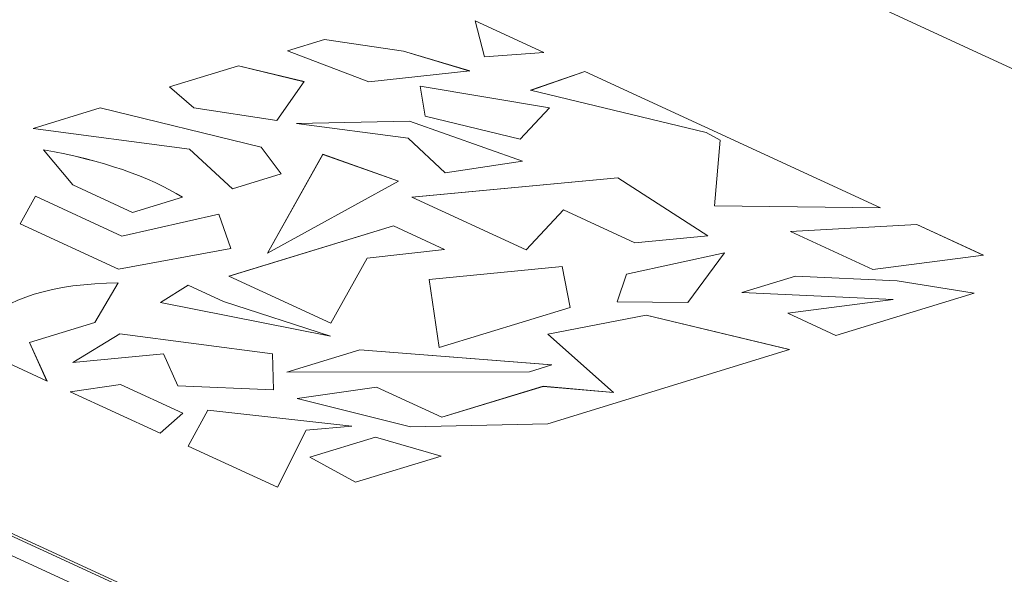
# Model space of a CAD drawing. Header units: inches. Extents: x -35 to 647, y 178 to 608.
# Tile 8 of 234: x 141.25 to 144.72, y 334.76 to 336.72. Entities that reach past the tile are written whole.
import ezdxf

# ---------------------------------------------------------------- set-up
doc = ezdxf.new("R2010")
doc.units = ezdxf.units.IN
doc.header["$MEASUREMENT"] = 0
doc.layers.add('1', color=7, linetype='Continuous')

# ---------------------------------------------------------------- blocks, each defined once
blk = doc.blocks.new('block 3038')
at = {"layer": '1', "color": 155, "lineweight": 18, "true_color": 0x4c7299}
blk.add_lwpolyline([(142.855, 336.713), (143.098, 336.6009)], dxfattribs=at)
blk = doc.blocks.new('block 3245')
at = {"layer": '1', "color": 155, "lineweight": 18, "true_color": 0x4c7299}
blk.add_lwpolyline([(143.9682, 335.9685), (144.415, 335.9934)], dxfattribs=at)
blk = doc.blocks.new('block 3246')
at = {"layer": '1', "color": 155, "lineweight": 18, "true_color": 0x4c7299}
blk.add_lwpolyline([(144.2594, 335.8342), (143.9682, 335.9685)], dxfattribs=at)
blk = doc.blocks.new('block 3247')
at = {"layer": '1', "color": 155, "lineweight": 18, "true_color": 0x4c7299}
blk.add_lwpolyline([(144.6499, 335.885), (144.2594, 335.8342)], dxfattribs=at)
blk = doc.blocks.new('block 3248')
at = {"layer": '1', "color": 155, "lineweight": 18, "true_color": 0x4c7299}
blk.add_lwpolyline([(144.415, 335.9934), (144.6499, 335.885)], dxfattribs=at)
blk = doc.blocks.new('block 3249')
at = {"layer": '1', "color": 155, "lineweight": 18, "true_color": 0x4c7299}
blk.add_lwpolyline([(143.3895, 335.818), (143.357, 335.7201)], dxfattribs=at)
blk = doc.blocks.new('block 3250')
at = {"layer": '1', "color": 155, "lineweight": 18, "true_color": 0x4c7299}
blk.add_lwpolyline([(143.357, 335.7201), (143.6065, 335.7179)], dxfattribs=at)
blk = doc.blocks.new('block 3251')
at = {"layer": '1', "color": 155, "lineweight": 18, "true_color": 0x4c7299}
blk.add_lwpolyline([(143.6065, 335.7179), (143.7354, 335.8934)], dxfattribs=at)
blk = doc.blocks.new('block 3252')
at = {"layer": '1', "color": 155, "lineweight": 18, "true_color": 0x4c7299}
blk.add_lwpolyline([(143.7354, 335.8934), (143.3895, 335.818)], dxfattribs=at)
blk = doc.blocks.new('block 3253')
at = {"layer": '1', "color": 155, "lineweight": 18, "true_color": 0x4c7299}
blk.add_lwpolyline([(141.2808, 335.577), (141.3428, 335.4405)], dxfattribs=at)
blk = doc.blocks.new('block 3255')
at = {"layer": '1', "color": 155, "lineweight": 18, "true_color": 0x4c7299}
blk.add_lwpolyline([(141.3428, 335.4405), (141.0815, 335.561)], dxfattribs=at)
blk = doc.blocks.new('block 3259')
at = {"layer": '1', "color": 155, "lineweight": 18, "true_color": 0x4c7299}
blk.add_lwpolyline([(142.4794, 336.4972), (142.1925, 336.6073)], dxfattribs=at)
blk = doc.blocks.new('block 3260')
at = {"layer": '1', "color": 155, "lineweight": 18, "true_color": 0x4c7299}
blk.add_lwpolyline([(142.8365, 336.5357), (142.4794, 336.4972)], dxfattribs=at)
blk = doc.blocks.new('block 3261')
at = {"layer": '1', "color": 155, "lineweight": 18, "true_color": 0x4c7299}
blk.add_lwpolyline([(142.6018, 336.6053), (142.8365, 336.5357)], dxfattribs=at)
blk = doc.blocks.new('block 3262')
at = {"layer": '1', "color": 155, "lineweight": 18, "true_color": 0x4c7299}
blk.add_lwpolyline([(142.3234, 336.6473), (142.6018, 336.6053)], dxfattribs=at)
blk = doc.blocks.new('block 3263')
at = {"layer": '1', "color": 155, "lineweight": 18, "true_color": 0x4c7299}
blk.add_lwpolyline([(142.1925, 336.6073), (142.3234, 336.6473)], dxfattribs=at)
blk = doc.blocks.new('block 3264')
at = {"layer": '1', "color": 155, "lineweight": 18, "true_color": 0x4c7299}
blk.add_lwpolyline([(141.9982, 336.1195), (141.8465, 336.2594)], dxfattribs=at)
blk = doc.blocks.new('block 3265')
at = {"layer": '1', "color": 155, "lineweight": 18, "true_color": 0x4c7299}
blk.add_lwpolyline([(142.1703, 336.172), (141.9982, 336.1195)], dxfattribs=at)
blk = doc.blocks.new('block 3266')
at = {"layer": '1', "color": 155, "lineweight": 18, "true_color": 0x4c7299}
blk.add_lwpolyline([(142.099, 336.267), (142.1703, 336.172)], dxfattribs=at)
blk = doc.blocks.new('block 3267')
at = {"layer": '1', "color": 155, "lineweight": 18, "true_color": 0x4c7299}
blk.add_lwpolyline([(141.5307, 336.4051), (142.099, 336.267)], dxfattribs=at)
blk = doc.blocks.new('block 3268')
at = {"layer": '1', "color": 155, "lineweight": 18, "true_color": 0x4c7299}
blk.add_lwpolyline([(141.8465, 336.2594), (141.2942, 336.3328)], dxfattribs=at)
blk = doc.blocks.new('block 3274')
at = {"layer": '1', "color": 155, "lineweight": 18, "true_color": 0x4c7299}
blk.add_lwpolyline([(141.4342, 336.1335), (141.6452, 336.0361)], dxfattribs=at)
blk = doc.blocks.new('block 3275')
at = {"layer": '1', "color": 155, "lineweight": 18, "true_color": 0x4c7299}
blk.add_lwpolyline([(141.6452, 336.0361), (141.8209, 336.0898)], dxfattribs=at)
blk = doc.blocks.new('block 3276')
at = {"layer": '1', "color": 155, "lineweight": 18, "true_color": 0x4c7299}
blk.add_lwpolyline([(141.3309, 336.2573), (141.4342, 336.1335)], dxfattribs=at)
blk = doc.blocks.new('block 3277')
at = {"layer": '1', "color": 155, "lineweight": 18, "true_color": 0x4c7299}
blk.add_lwpolyline([(142.2239, 336.3507), (142.6186, 336.2983)], dxfattribs=at)
blk = doc.blocks.new('block 3278')
at = {"layer": '1', "color": 155, "lineweight": 18, "true_color": 0x4c7299}
blk.add_lwpolyline([(142.6186, 336.2983), (142.7485, 336.176)], dxfattribs=at)
blk = doc.blocks.new('block 3279')
at = {"layer": '1', "color": 155, "lineweight": 18, "true_color": 0x4c7299}
blk.add_lwpolyline([(142.7485, 336.176), (143.0224, 336.217)], dxfattribs=at)
blk = doc.blocks.new('block 3280')
at = {"layer": '1', "color": 155, "lineweight": 18, "true_color": 0x4c7299}
blk.add_lwpolyline([(143.0224, 336.217), (142.6233, 336.359)], dxfattribs=at)
blk = doc.blocks.new('block 3281')
at = {"layer": '1', "color": 155, "lineweight": 18, "true_color": 0x4c7299}
blk.add_lwpolyline([(142.6233, 336.359), (142.2239, 336.3507)], dxfattribs=at)
blk = doc.blocks.new('block 3282')
at = {"layer": '1', "color": 155, "lineweight": 18, "true_color": 0x4c7299}
blk.add_lwpolyline([(142.3171, 336.2414), (142.1219, 335.8924)], dxfattribs=at)
blk = doc.blocks.new('block 3283')
at = {"layer": '1', "color": 155, "lineweight": 18, "true_color": 0x4c7299}
blk.add_lwpolyline([(142.1219, 335.8924), (142.5847, 336.1463)], dxfattribs=at)
blk = doc.blocks.new('block 3284')
at = {"layer": '1', "color": 155, "lineweight": 18, "true_color": 0x4c7299}
blk.add_lwpolyline([(142.5847, 336.1463), (142.3171, 336.2414)], dxfattribs=at)
blk = doc.blocks.new('block 3285')
at = {"layer": '1', "color": 155, "lineweight": 18, "true_color": 0x4c7299}
blk.add_lwpolyline([(141.7436, 335.7184), (142.3446, 335.5991)], dxfattribs=at)
blk = doc.blocks.new('block 3286')
at = {"layer": '1', "color": 155, "lineweight": 18, "true_color": 0x4c7299}
blk.add_lwpolyline([(142.3446, 335.5991), (141.9664, 335.7219)], dxfattribs=at)
blk = doc.blocks.new('block 3287')
at = {"layer": '1', "color": 155, "lineweight": 18, "true_color": 0x4c7299}
blk.add_lwpolyline([(141.9664, 335.7219), (141.8411, 335.7797)], dxfattribs=at)
blk = doc.blocks.new('block 3288')
at = {"layer": '1', "color": 155, "lineweight": 18, "true_color": 0x4c7299}
blk.add_lwpolyline([(141.8411, 335.7797), (141.7436, 335.7184)], dxfattribs=at)
blk = doc.blocks.new('block 3289')
at = {"layer": '1', "color": 155, "lineweight": 18, "true_color": 0x4c7299}
blk.add_lwpolyline([(141.4343, 335.5062), (141.7537, 335.5364)], dxfattribs=at)
blk = doc.blocks.new('block 3290')
at = {"layer": '1', "color": 155, "lineweight": 18, "true_color": 0x4c7299}
blk.add_lwpolyline([(141.7537, 335.5364), (141.8046, 335.4241)], dxfattribs=at)
blk = doc.blocks.new('block 3291')
at = {"layer": '1', "color": 155, "lineweight": 18, "true_color": 0x4c7299}
blk.add_lwpolyline([(141.8046, 335.4241), (142.1433, 335.409)], dxfattribs=at)
blk = doc.blocks.new('block 3292')
at = {"layer": '1', "color": 155, "lineweight": 18, "true_color": 0x4c7299}
blk.add_lwpolyline([(142.1433, 335.409), (142.1387, 335.5362)], dxfattribs=at)
blk = doc.blocks.new('block 3293')
at = {"layer": '1', "color": 155, "lineweight": 18, "true_color": 0x4c7299}
blk.add_lwpolyline([(142.1387, 335.5362), (141.6, 335.6072)], dxfattribs=at)
blk = doc.blocks.new('block 3294')
at = {"layer": '1', "color": 155, "lineweight": 18, "true_color": 0x4c7299}
blk.add_lwpolyline([(141.6, 335.6072), (141.4343, 335.5062)], dxfattribs=at)
blk = doc.blocks.new('block 3295')
at = {"layer": '1', "color": 155, "lineweight": 18, "true_color": 0x4c7299}
blk.add_lwpolyline([(142.6921, 335.7994), (142.7275, 335.559)], dxfattribs=at)
blk = doc.blocks.new('block 3296')
at = {"layer": '1', "color": 155, "lineweight": 18, "true_color": 0x4c7299}
blk.add_lwpolyline([(142.7275, 335.559), (143.1911, 335.7006)], dxfattribs=at)
blk = doc.blocks.new('block 3297')
at = {"layer": '1', "color": 155, "lineweight": 18, "true_color": 0x4c7299}
blk.add_lwpolyline([(143.1911, 335.7006), (143.1626, 335.8452)], dxfattribs=at)
blk = doc.blocks.new('block 3298')
at = {"layer": '1', "color": 155, "lineweight": 18, "true_color": 0x4c7299}
blk.add_lwpolyline([(143.1626, 335.8452), (142.6921, 335.7994)], dxfattribs=at)
blk = doc.blocks.new('block 3299')
at = {"layer": '1', "color": 155, "lineweight": 18, "true_color": 0x4c7299}
blk.add_lwpolyline([(142.2577, 335.2673), (142.4194, 335.2817)], dxfattribs=at)
blk = doc.blocks.new('block 3300')
at = {"layer": '1', "color": 155, "lineweight": 18, "true_color": 0x4c7299}
blk.add_lwpolyline([(142.4194, 335.2817), (141.9112, 335.3381)], dxfattribs=at)
blk = doc.blocks.new('block 3301')
at = {"layer": '1', "color": 155, "lineweight": 18, "true_color": 0x4c7299}
blk.add_lwpolyline([(141.9112, 335.3381), (141.8408, 335.2107)], dxfattribs=at)
blk = doc.blocks.new('block 3302')
at = {"layer": '1', "color": 155, "lineweight": 18, "true_color": 0x4c7299}
blk.add_lwpolyline([(141.8408, 335.2107), (142.1563, 335.0652)], dxfattribs=at)
blk = doc.blocks.new('block 3303')
at = {"layer": '1', "color": 155, "lineweight": 18, "true_color": 0x4c7299}
blk.add_lwpolyline([(142.1563, 335.0652), (142.2577, 335.2673)], dxfattribs=at)
blk = doc.blocks.new('block 3304')
at = {"layer": '1', "color": 155, "lineweight": 18, "true_color": 0x4c7299}
blk.add_lwpolyline([(144.3458, 335.7943), (143.9859, 335.8111)], dxfattribs=at)
blk = doc.blocks.new('block 3305')
at = {"layer": '1', "color": 155, "lineweight": 18, "true_color": 0x4c7299}
blk.add_lwpolyline([(143.9859, 335.8111), (143.7969, 335.7534)], dxfattribs=at)
blk = doc.blocks.new('block 3306')
at = {"layer": '1', "color": 155, "lineweight": 18, "true_color": 0x4c7299}
blk.add_lwpolyline([(143.7969, 335.7534), (144.3316, 335.7284)], dxfattribs=at)
blk = doc.blocks.new('block 3307')
at = {"layer": '1', "color": 155, "lineweight": 18, "true_color": 0x4c7299}
blk.add_lwpolyline([(144.3316, 335.7284), (143.9596, 335.68)], dxfattribs=at)
blk = doc.blocks.new('block 3308')
at = {"layer": '1', "color": 155, "lineweight": 18, "true_color": 0x4c7299}
blk.add_lwpolyline([(143.9596, 335.68), (144.1292, 335.6017)], dxfattribs=at)
blk = doc.blocks.new('block 3309')
at = {"layer": '1', "color": 155, "lineweight": 18, "true_color": 0x4c7299}
blk.add_lwpolyline([(144.1292, 335.6017), (144.6172, 335.7508)], dxfattribs=at)
blk = doc.blocks.new('block 3310')
at = {"layer": '1', "color": 155, "lineweight": 18, "true_color": 0x4c7299}
blk.add_lwpolyline([(144.6172, 335.7508), (144.3458, 335.7943)], dxfattribs=at)
blk = doc.blocks.new('block 3311')
at = {"layer": '1', "color": 155, "lineweight": 18, "true_color": 0x4c7299}
blk.add_lwpolyline([(158.3573, 330.2682), (134.371, 341.3329)], dxfattribs=at)
blk = doc.blocks.new('block 3313')
at = {"layer": '1', "color": 155, "lineweight": 18, "true_color": 0x4c7299}
blk.add_lwpolyline([(130.1052, 340.0295), (154.0915, 328.9648)], dxfattribs=at)
blk = doc.blocks.new('block 3319')
at = {"layer": '1', "color": 155, "lineweight": 18, "true_color": 0x4c7299}
blk.add_lwpolyline([(141.8615, 336.4053), (141.775, 336.4797)], dxfattribs=at)
blk = doc.blocks.new('block 3320')
at = {"layer": '1', "color": 155, "lineweight": 18, "true_color": 0x4c7299}
blk.add_lwpolyline([(142.1543, 336.3612), (141.8615, 336.4053)], dxfattribs=at)
blk = doc.blocks.new('block 3321')
at = {"layer": '1', "color": 155, "lineweight": 18, "true_color": 0x4c7299}
blk.add_lwpolyline([(142.2508, 336.4981), (142.1543, 336.3612)], dxfattribs=at)
blk = doc.blocks.new('block 3322')
at = {"layer": '1', "color": 155, "lineweight": 18, "true_color": 0x4c7299}
blk.add_lwpolyline([(142.0192, 336.5543), (142.2508, 336.4981)], dxfattribs=at)
blk = doc.blocks.new('block 3323')
at = {"layer": '1', "color": 155, "lineweight": 18, "true_color": 0x4c7299}
blk.add_lwpolyline([(141.775, 336.4797), (142.0192, 336.5543)], dxfattribs=at)
blk = doc.blocks.new('block 3326')
at = {"layer": '1', "color": 155, "lineweight": 18, "true_color": 0x4c7299}
blk.add_lwpolyline([(142.8879, 336.5854), (142.855, 336.713)], dxfattribs=at)
blk = doc.blocks.new('block 3327')
at = {"layer": '1', "color": 155, "lineweight": 18, "true_color": 0x4c7299}
blk.add_lwpolyline([(141.2481, 335.9957), (141.5948, 335.8358)], dxfattribs=at)
blk = doc.blocks.new('block 3328')
at = {"layer": '1', "color": 155, "lineweight": 18, "true_color": 0x4c7299}
blk.add_lwpolyline([(141.5948, 335.8358), (141.9916, 335.9088)], dxfattribs=at)
blk = doc.blocks.new('block 3329')
at = {"layer": '1', "color": 155, "lineweight": 18, "true_color": 0x4c7299}
blk.add_lwpolyline([(141.9916, 335.9088), (141.9497, 336.0304)], dxfattribs=at)
blk = doc.blocks.new('block 3330')
at = {"layer": '1', "color": 155, "lineweight": 18, "true_color": 0x4c7299}
blk.add_lwpolyline([(141.9497, 336.0304), (141.6073, 335.9528)], dxfattribs=at)
blk = doc.blocks.new('block 3331')
at = {"layer": '1', "color": 155, "lineweight": 18, "true_color": 0x4c7299}
blk.add_lwpolyline([(141.6073, 335.9528), (141.3027, 336.0933)], dxfattribs=at)
blk = doc.blocks.new('block 3332')
at = {"layer": '1', "color": 155, "lineweight": 18, "true_color": 0x4c7299}
blk.add_lwpolyline([(141.3027, 336.0933), (141.2481, 335.9957)], dxfattribs=at)
blk = doc.blocks.new('block 3333')
at = {"layer": '1', "color": 155, "lineweight": 18, "true_color": 0x4c7299}
blk.add_lwpolyline([(142.6783, 336.3758), (143.0139, 336.2949)], dxfattribs=at)
blk = doc.blocks.new('block 3334')
at = {"layer": '1', "color": 155, "lineweight": 18, "true_color": 0x4c7299}
blk.add_lwpolyline([(143.0139, 336.2949), (143.1177, 336.4059)], dxfattribs=at)
blk = doc.blocks.new('block 3335')
at = {"layer": '1', "color": 155, "lineweight": 18, "true_color": 0x4c7299}
blk.add_lwpolyline([(143.1177, 336.4059), (142.6605, 336.4819)], dxfattribs=at)
blk = doc.blocks.new('block 3336')
at = {"layer": '1', "color": 155, "lineweight": 18, "true_color": 0x4c7299}
blk.add_lwpolyline([(142.6605, 336.4819), (142.6783, 336.3758)], dxfattribs=at)
blk = doc.blocks.new('block 3337')
at = {"layer": '1', "color": 155, "lineweight": 18, "true_color": 0x4c7299}
blk.add_lwpolyline([(143.0508, 336.4674), (143.2429, 336.534)], dxfattribs=at)
blk = doc.blocks.new('block 3338')
at = {"layer": '1', "color": 155, "lineweight": 18, "true_color": 0x4c7299}
blk.add_lwpolyline([(143.6712, 336.3179), (143.0508, 336.4674)], dxfattribs=at)
blk = doc.blocks.new('block 3339')
at = {"layer": '1', "color": 155, "lineweight": 18, "true_color": 0x4c7299}
blk.add_lwpolyline([(143.7206, 336.2915), (143.6712, 336.3179)], dxfattribs=at)
blk = doc.blocks.new('block 3340')
at = {"layer": '1', "color": 155, "lineweight": 18, "true_color": 0x4c7299}
blk.add_lwpolyline([(143.7005, 336.0596), (143.7206, 336.2915)], dxfattribs=at)
blk = doc.blocks.new('block 3341')
at = {"layer": '1', "color": 155, "lineweight": 18, "true_color": 0x4c7299}
blk.add_lwpolyline([(144.287, 336.0524), (143.7005, 336.0596)], dxfattribs=at)
blk = doc.blocks.new('block 3342')
at = {"layer": '1', "color": 155, "lineweight": 18, "true_color": 0x4c7299}
blk.add_lwpolyline([(143.2429, 336.534), (144.287, 336.0524)], dxfattribs=at)
blk = doc.blocks.new('block 3343')
at = {"layer": '1', "color": 155, "lineweight": 18, "true_color": 0x4c7299}
blk.add_lwpolyline([(142.6318, 336.0901), (143.0349, 335.9041)], dxfattribs=at)
blk = doc.blocks.new('block 3344')
at = {"layer": '1', "color": 155, "lineweight": 18, "true_color": 0x4c7299}
blk.add_lwpolyline([(143.0349, 335.9041), (143.167, 336.0453)], dxfattribs=at)
blk = doc.blocks.new('block 3345')
at = {"layer": '1', "color": 155, "lineweight": 18, "true_color": 0x4c7299}
blk.add_lwpolyline([(143.167, 336.0453), (143.4189, 335.9291)], dxfattribs=at)
blk = doc.blocks.new('block 3346')
at = {"layer": '1', "color": 155, "lineweight": 18, "true_color": 0x4c7299}
blk.add_lwpolyline([(143.4189, 335.9291), (143.6771, 335.9535)], dxfattribs=at)
blk = doc.blocks.new('block 3347')
at = {"layer": '1', "color": 155, "lineweight": 18, "true_color": 0x4c7299}
blk.add_lwpolyline([(143.6771, 335.9535), (143.3591, 336.1588)], dxfattribs=at)
blk = doc.blocks.new('block 3348')
at = {"layer": '1', "color": 155, "lineweight": 18, "true_color": 0x4c7299}
blk.add_lwpolyline([(143.3591, 336.1588), (142.6318, 336.0901)], dxfattribs=at)
blk = doc.blocks.new('block 3349')
at = {"layer": '1', "color": 155, "lineweight": 18, "true_color": 0x4c7299}
blk.add_lwpolyline([(141.9854, 335.8107), (142.3456, 335.6446)], dxfattribs=at)
blk = doc.blocks.new('block 3350')
at = {"layer": '1', "color": 155, "lineweight": 18, "true_color": 0x4c7299}
blk.add_lwpolyline([(142.3456, 335.6446), (142.4741, 335.8742)], dxfattribs=at)
blk = doc.blocks.new('block 3351')
at = {"layer": '1', "color": 155, "lineweight": 18, "true_color": 0x4c7299}
blk.add_lwpolyline([(142.4741, 335.8742), (142.7472, 335.9054)], dxfattribs=at)
blk = doc.blocks.new('block 3352')
at = {"layer": '1', "color": 155, "lineweight": 18, "true_color": 0x4c7299}
blk.add_lwpolyline([(142.7472, 335.9054), (142.5671, 335.9884)], dxfattribs=at)
blk = doc.blocks.new('block 3353')
at = {"layer": '1', "color": 155, "lineweight": 18, "true_color": 0x4c7299}
blk.add_lwpolyline([(142.5671, 335.9884), (141.9854, 335.8107)], dxfattribs=at)
blk = doc.blocks.new('block 3354')
at = {"layer": '1', "color": 155, "lineweight": 18, "true_color": 0x4c7299}
blk.add_lwpolyline([(141.8223, 335.3272), (141.602, 335.4289)], dxfattribs=at)
blk = doc.blocks.new('block 3355')
at = {"layer": '1', "color": 155, "lineweight": 18, "true_color": 0x4c7299}
blk.add_lwpolyline([(141.602, 335.4289), (141.4244, 335.4028)], dxfattribs=at)
blk = doc.blocks.new('block 3356')
at = {"layer": '1', "color": 155, "lineweight": 18, "true_color": 0x4c7299}
blk.add_lwpolyline([(141.4244, 335.4028), (141.7422, 335.2562)], dxfattribs=at)
blk = doc.blocks.new('block 3357')
at = {"layer": '1', "color": 155, "lineweight": 18, "true_color": 0x4c7299}
blk.add_lwpolyline([(141.7422, 335.2562), (141.8223, 335.3272)], dxfattribs=at)
blk = doc.blocks.new('block 3358')
at = {"layer": '1', "color": 155, "lineweight": 18, "true_color": 0x4c7299}
blk.add_lwpolyline([(143.1254, 335.4973), (143.0466, 335.4733)], dxfattribs=at)
blk = doc.blocks.new('block 3359')
at = {"layer": '1', "color": 155, "lineweight": 18, "true_color": 0x4c7299}
blk.add_lwpolyline([(142.4481, 335.5513), (143.1254, 335.4973)], dxfattribs=at)
blk = doc.blocks.new('block 3360')
at = {"layer": '1', "color": 155, "lineweight": 18, "true_color": 0x4c7299}
blk.add_lwpolyline([(142.1898, 335.4724), (142.4481, 335.5513)], dxfattribs=at)
blk = doc.blocks.new('block 3361')
at = {"layer": '1', "color": 155, "lineweight": 18, "true_color": 0x4c7299}
blk.add_lwpolyline([(143.0466, 335.4733), (142.1898, 335.4724)], dxfattribs=at)
blk = doc.blocks.new('block 3362')
at = {"layer": '1', "color": 155, "lineweight": 18, "true_color": 0x4c7299}
blk.add_lwpolyline([(143.4593, 335.6729), (143.1116, 335.6059)], dxfattribs=at)
blk = doc.blocks.new('block 3363')
at = {"layer": '1', "color": 155, "lineweight": 18, "true_color": 0x4c7299}
blk.add_lwpolyline([(143.1116, 335.6059), (143.344, 335.4003)], dxfattribs=at)
blk = doc.blocks.new('block 3364')
at = {"layer": '1', "color": 155, "lineweight": 18, "true_color": 0x4c7299}
blk.add_lwpolyline([(143.344, 335.4003), (143.0948, 335.4219)], dxfattribs=at)
blk = doc.blocks.new('block 3365')
at = {"layer": '1', "color": 155, "lineweight": 18, "true_color": 0x4c7299}
blk.add_lwpolyline([(143.0948, 335.4219), (142.7373, 335.3126)], dxfattribs=at)
blk = doc.blocks.new('block 3366')
at = {"layer": '1', "color": 155, "lineweight": 18, "true_color": 0x4c7299}
blk.add_lwpolyline([(142.7373, 335.3126), (142.5063, 335.4192)], dxfattribs=at)
blk = doc.blocks.new('block 3367')
at = {"layer": '1', "color": 155, "lineweight": 18, "true_color": 0x4c7299}
blk.add_lwpolyline([(142.5063, 335.4192), (142.2265, 335.3786)], dxfattribs=at)
blk = doc.blocks.new('block 3368')
at = {"layer": '1', "color": 155, "lineweight": 18, "true_color": 0x4c7299}
blk.add_lwpolyline([(142.2265, 335.3786), (142.6267, 335.2788)], dxfattribs=at)
blk = doc.blocks.new('block 3369')
at = {"layer": '1', "color": 155, "lineweight": 18, "true_color": 0x4c7299}
blk.add_lwpolyline([(142.6267, 335.2788), (143.1111, 335.2889)], dxfattribs=at)
blk = doc.blocks.new('block 3370')
at = {"layer": '1', "color": 155, "lineweight": 18, "true_color": 0x4c7299}
blk.add_lwpolyline([(143.1111, 335.2889), (143.9648, 335.5515)], dxfattribs=at)
blk = doc.blocks.new('block 3371')
at = {"layer": '1', "color": 155, "lineweight": 18, "true_color": 0x4c7299}
blk.add_lwpolyline([(143.9648, 335.5515), (143.4593, 335.6729)], dxfattribs=at)
blk = doc.blocks.new('block 3372')
at = {"layer": '1', "color": 155, "lineweight": 18, "true_color": 0x4c7299}
blk.add_lwpolyline([(142.2713, 335.172), (142.432, 335.0832)], dxfattribs=at)
blk = doc.blocks.new('block 3373')
at = {"layer": '1', "color": 155, "lineweight": 18, "true_color": 0x4c7299}
blk.add_lwpolyline([(142.432, 335.0832), (142.7349, 335.1757)], dxfattribs=at)
blk = doc.blocks.new('block 3374')
at = {"layer": '1', "color": 155, "lineweight": 18, "true_color": 0x4c7299}
blk.add_lwpolyline([(142.5034, 335.2429), (142.2713, 335.172)], dxfattribs=at)
blk = doc.blocks.new('block 3378')
at = {"layer": '1', "color": 155, "lineweight": 18, "true_color": 0x4c7299}
blk.add_lwpolyline([(142.7349, 335.1757), (142.5034, 335.2429)], dxfattribs=at)
blk = doc.blocks.new('block 3379')
at = {"layer": '1', "color": 155, "lineweight": 18, "true_color": 0x4c7299}
blk.add_lwpolyline([(141.5941, 335.7874), (141.5122, 335.6477)], dxfattribs=at)
blk = doc.blocks.new('block 3380')
at = {"layer": '1', "color": 155, "lineweight": 18, "true_color": 0x4c7299}
blk.add_lwpolyline([(143.098, 336.6009), (142.8879, 336.5854)], dxfattribs=at)
blk = doc.blocks.new('block 3381')
at = {"layer": '1', "color": 155, "lineweight": 18, "true_color": 0x4c7299}
blk.add_lwpolyline([(141.2942, 336.3328), (141.5307, 336.4051)], dxfattribs=at)
blk = doc.blocks.new('block 3383')
at = {"layer": '1', "color": 155, "lineweight": 18, "true_color": 0x4c7299}
blk.add_lwpolyline([(141.5122, 335.6477), (141.2808, 335.577)], dxfattribs=at)
blk = doc.blocks.new('block 4526')
at = {"layer": '1', "color": 155, "lineweight": 18, "true_color": 0x4c7299}
blk.add_lwpolyline([(141.5307, 336.405), (141.5307, 336.405)], dxfattribs=at)
blk = doc.blocks.new('block 4530')
at = {"layer": '1', "color": 155, "lineweight": 18, "true_color": 0x4c7299}
blk.add_lwpolyline([(143.7206, 336.2914), (143.7206, 336.2914)], dxfattribs=at)
blk = doc.blocks.new('block 4531')
at = {"layer": '1', "color": 155, "lineweight": 18, "true_color": 0x4c7299}
blk.add_lwpolyline([(144.3316, 335.7283), (144.3316, 335.7283)], dxfattribs=at)
blk = doc.blocks.new('block 4532')
at = {"layer": '1', "color": 155, "lineweight": 18, "true_color": 0x4c7299}
blk.add_lwpolyline([(143.2429, 336.5339), (143.2429, 336.5339)], dxfattribs=at)
blk = doc.blocks.new('block 4533')
at = {"layer": '1', "color": 155, "lineweight": 18, "true_color": 0x4c7299}
blk.add_lwpolyline([(142.5671, 335.9884), (142.5671, 335.9884)], dxfattribs=at)
blk = doc.blocks.new('block 4534')
at = {"layer": '1', "color": 155, "lineweight": 18, "true_color": 0x4c7299}
blk.add_lwpolyline([(141.2808, 335.5769), (141.2808, 335.5769)], dxfattribs=at)
blk = doc.blocks.new('block 4535')
at = {"layer": '1', "color": 155, "lineweight": 18, "true_color": 0x4c7299}
blk.add_lwpolyline([(142.3171, 336.2413), (142.3171, 336.2413)], dxfattribs=at)
blk = doc.blocks.new('block 4536')
at = {"layer": '1', "color": 155, "lineweight": 18, "true_color": 0x4c7299}
blk.add_lwpolyline([(143.4593, 335.6728), (143.4593, 335.6728)], dxfattribs=at)
blk = doc.blocks.new('block 4537')
at = {"layer": '1', "color": 155, "lineweight": 18, "true_color": 0x4c7299}
blk.add_lwpolyline([(143.3591, 336.1587), (143.3591, 336.1587)], dxfattribs=at)
blk = doc.blocks.new('block 4538')
at = {"layer": '1', "color": 155, "lineweight": 18, "true_color": 0x4c7299}
blk.add_lwpolyline([(142.099, 336.2669), (142.099, 336.2669)], dxfattribs=at)
blk = doc.blocks.new('block 4540')
at = {"layer": '1', "color": 155, "lineweight": 18, "true_color": 0x4c7299}
blk.add_lwpolyline([(141.602, 335.4288), (141.602, 335.4288)], dxfattribs=at)
blk = doc.blocks.new('block 4541')
at = {"layer": '1', "color": 155, "lineweight": 18, "true_color": 0x4c7299}
blk.add_lwpolyline([(144.3458, 335.7942), (144.3458, 335.7942)], dxfattribs=at)
blk = doc.blocks.new('block 4542')
at = {"layer": '1', "color": 155, "lineweight": 18, "true_color": 0x4c7299}
blk.add_lwpolyline([(143.9859, 335.811), (143.9859, 335.811)], dxfattribs=at)
blk = doc.blocks.new('block 4543')
at = {"layer": '1', "color": 155, "lineweight": 18, "true_color": 0x4c7299}
blk.add_lwpolyline([(142.0192, 336.5543), (142.0192, 336.5543)], dxfattribs=at)
blk = doc.blocks.new('block 4544')
at = {"layer": '1', "color": 155, "lineweight": 18, "true_color": 0x4c7299}
blk.add_lwpolyline([(142.3234, 336.6472), (142.3234, 336.6472)], dxfattribs=at)
blk = doc.blocks.new('block 4546')
at = {"layer": '1', "color": 155, "lineweight": 18, "true_color": 0x4c7299}
blk.add_lwpolyline([(141.3027, 336.0932), (141.3027, 336.0932)], dxfattribs=at)
blk = doc.blocks.new('block 4547')
at = {"layer": '1', "color": 155, "lineweight": 18, "true_color": 0x4c7299}
blk.add_lwpolyline([(143.1626, 335.8451), (143.1626, 335.8451)], dxfattribs=at)
blk = doc.blocks.new('block 4548')
at = {"layer": '1', "color": 155, "lineweight": 18, "true_color": 0x4c7299}
blk.add_lwpolyline([(143.344, 335.4002), (143.344, 335.4002)], dxfattribs=at)
blk = doc.blocks.new('block 4550')
at = {"layer": '1', "color": 155, "lineweight": 18, "true_color": 0x4c7299}
blk.add_lwpolyline([(142.1387, 335.5361), (142.1387, 335.5361)], dxfattribs=at)
blk = doc.blocks.new('block 4551')
at = {"layer": '1', "color": 155, "lineweight": 18, "true_color": 0x4c7299}
blk.add_lwpolyline([(142.5034, 335.2428), (142.5034, 335.2428)], dxfattribs=at)
blk = doc.blocks.new('block 4554')
at = {"layer": '1', "color": 155, "lineweight": 18, "true_color": 0x4c7299}
blk.add_lwpolyline([(143.0948, 335.4218), (143.0948, 335.4218)], dxfattribs=at)
blk = doc.blocks.new('block 4555')
at = {"layer": '1', "color": 155, "lineweight": 18, "true_color": 0x4c7299}
blk.add_lwpolyline([(142.7373, 335.3126), (142.7373, 335.3126)], dxfattribs=at)
blk = doc.blocks.new('block 4556')
at = {"layer": '1', "color": 155, "lineweight": 18, "true_color": 0x4c7299}
blk.add_lwpolyline([(142.5063, 335.4191), (142.5063, 335.4191)], dxfattribs=at)
blk = doc.blocks.new('block 4557')
at = {"layer": '1', "color": 155, "lineweight": 18, "true_color": 0x4c7299}
blk.add_lwpolyline([(143.3895, 335.8179), (143.3895, 335.8179)], dxfattribs=at)
blk = doc.blocks.new('block 4558')
at = {"layer": '1', "color": 155, "lineweight": 18, "true_color": 0x4c7299}
blk.add_lwpolyline([(141.9112, 335.338), (141.9112, 335.338)], dxfattribs=at)
blk = doc.blocks.new('block 4559')
at = {"layer": '1', "color": 155, "lineweight": 18, "true_color": 0x4c7299}
blk.add_lwpolyline([(144.415, 335.9933), (144.415, 335.9933)], dxfattribs=at)
blk = doc.blocks.new('block 4560')
at = {"layer": '1', "color": 155, "lineweight": 18, "true_color": 0x4c7299}
blk.add_lwpolyline([(142.6018, 336.6052), (142.6018, 336.6052)], dxfattribs=at)
blk = doc.blocks.new('block 4562')
at = {"layer": '1', "color": 155, "lineweight": 18, "true_color": 0x4c7299}
blk.add_lwpolyline([(141.6, 335.6071), (141.6, 335.6071)], dxfattribs=at)
blk = doc.blocks.new('block 4564')
at = {"layer": '1', "color": 155, "lineweight": 18, "true_color": 0x4c7299}
blk.add_lwpolyline([(142.4481, 335.5512), (142.4481, 335.5512)], dxfattribs=at)
blk = doc.blocks.new('block 4565')
at = {"layer": '1', "color": 155, "lineweight": 18, "true_color": 0x4c7299}
blk.add_lwpolyline([(141.9664, 335.7218), (141.9664, 335.7218)], dxfattribs=at)
blk = doc.blocks.new('block 4566')
at = {"layer": '1', "color": 155, "lineweight": 18, "true_color": 0x4c7299}
blk.add_lwpolyline([(141.8411, 335.7796), (141.8411, 335.7796)], dxfattribs=at)
blk = doc.blocks.new('block 4567')
at = {"layer": '1', "color": 155, "lineweight": 18, "true_color": 0x4c7299}
blk.add_lwpolyline([(141.6073, 335.9527), (141.6073, 335.9527)], dxfattribs=at)
blk = doc.blocks.new('block 4568')
at = {"layer": '1', "color": 155, "lineweight": 18, "true_color": 0x4c7299}
blk.add_lwpolyline([(142.6233, 336.3589), (142.6233, 336.3589)], dxfattribs=at)
blk = doc.blocks.new('block 4569')
at = {"layer": '1', "color": 155, "lineweight": 18, "true_color": 0x4c7299}
blk.add_lwpolyline([(141.9497, 336.0303), (141.9497, 336.0303)], dxfattribs=at)
blk = doc.blocks.new('block 4573')
at = {"layer": '1', "color": 155, "lineweight": 18, "true_color": 0x4c7299}
blk.add_lwpolyline([(142.3171, 336.2413), (142.122, 335.8924)], dxfattribs=at)
blk = doc.blocks.new('block 4574')
at = {"layer": '1', "color": 155, "lineweight": 18, "true_color": 0x4c7299}
blk.add_lwpolyline([(142.5846, 336.1462), (142.3171, 336.2413)], dxfattribs=at)
blk = doc.blocks.new('block 4575')
at = {"layer": '1', "color": 155, "lineweight": 18, "true_color": 0x4c7299}
blk.add_lwpolyline([(142.5034, 335.2428), (142.2714, 335.1719)], dxfattribs=at)
blk = doc.blocks.new('block 4576')
at = {"layer": '1', "color": 155, "lineweight": 18, "true_color": 0x4c7299}
blk.add_lwpolyline([(142.7348, 335.1757), (142.5034, 335.2428)], dxfattribs=at)
blk = doc.blocks.new('block 4577')
at = {"layer": '1', "color": 155, "lineweight": 18, "true_color": 0x4c7299}
blk.add_lwpolyline([(142.5063, 335.4191), (142.2267, 335.3785)], dxfattribs=at)
blk = doc.blocks.new('block 4578')
at = {"layer": '1', "color": 155, "lineweight": 18, "true_color": 0x4c7299}
blk.add_lwpolyline([(142.7373, 335.3126), (142.5063, 335.4191)], dxfattribs=at)
blk = doc.blocks.new('block 4579')
at = {"layer": '1', "color": 155, "lineweight": 18, "true_color": 0x4c7299}
blk.add_lwpolyline([(143.0948, 335.4218), (142.7373, 335.3126)], dxfattribs=at)
blk = doc.blocks.new('block 4580')
at = {"layer": '1', "color": 155, "lineweight": 18, "true_color": 0x4c7299}
blk.add_lwpolyline([(143.344, 335.4002), (143.0948, 335.4218)], dxfattribs=at)
blk = doc.blocks.new('block 4581')
at = {"layer": '1', "color": 155, "lineweight": 18, "true_color": 0x4c7299}
blk.add_lwpolyline([(143.9646, 335.5514), (143.4593, 335.6728)], dxfattribs=at)
blk = doc.blocks.new('block 4582')
at = {"layer": '1', "color": 155, "lineweight": 18, "true_color": 0x4c7299}
blk.add_lwpolyline([(143.4593, 335.6728), (143.1116, 335.6058)], dxfattribs=at)
blk = doc.blocks.new('block 4583')
at = {"layer": '1', "color": 155, "lineweight": 18, "true_color": 0x4c7299}
blk.add_lwpolyline([(143.7353, 335.8933), (143.3895, 335.8179)], dxfattribs=at)
blk = doc.blocks.new('block 4584')
at = {"layer": '1', "color": 155, "lineweight": 18, "true_color": 0x4c7299}
blk.add_lwpolyline([(143.3895, 335.8179), (143.3571, 335.7201)], dxfattribs=at)
blk = doc.blocks.new('block 4585')
at = {"layer": '1', "color": 155, "lineweight": 18, "true_color": 0x4c7299}
blk.add_lwpolyline([(141.2808, 335.5769), (141.3427, 335.4405)], dxfattribs=at)
blk = doc.blocks.new('block 4587')
at = {"layer": '1', "color": 155, "lineweight": 18, "true_color": 0x4c7299}
blk.add_lwpolyline([(141.602, 335.4288), (141.4245, 335.4028)], dxfattribs=at)
blk = doc.blocks.new('block 4588')
at = {"layer": '1', "color": 155, "lineweight": 18, "true_color": 0x4c7299}
blk.add_lwpolyline([(141.8223, 335.3272), (141.602, 335.4288)], dxfattribs=at)
blk = doc.blocks.new('block 4591')
at = {"layer": '1', "color": 155, "lineweight": 18, "true_color": 0x4c7299}
blk.add_lwpolyline([(142.6233, 336.3589), (142.2245, 336.3506)], dxfattribs=at)
blk = doc.blocks.new('block 4592')
at = {"layer": '1', "color": 155, "lineweight": 18, "true_color": 0x4c7299}
blk.add_lwpolyline([(143.0222, 336.217), (142.6233, 336.3589)], dxfattribs=at)
blk = doc.blocks.new('block 4593')
at = {"layer": '1', "color": 155, "lineweight": 18, "true_color": 0x4c7299}
blk.add_lwpolyline([(144.3458, 335.7942), (143.9859, 335.811)], dxfattribs=at)
blk = doc.blocks.new('block 4594')
at = {"layer": '1', "color": 155, "lineweight": 18, "true_color": 0x4c7299}
blk.add_lwpolyline([(144.617, 335.7507), (144.3458, 335.7942)], dxfattribs=at)
blk = doc.blocks.new('block 4595')
at = {"layer": '1', "color": 155, "lineweight": 18, "true_color": 0x4c7299}
blk.add_lwpolyline([(144.3316, 335.7283), (143.9597, 335.6799)], dxfattribs=at)
blk = doc.blocks.new('block 4596')
at = {"layer": '1', "color": 155, "lineweight": 18, "true_color": 0x4c7299}
blk.add_lwpolyline([(143.9859, 335.811), (143.7972, 335.7534)], dxfattribs=at)
blk = doc.blocks.new('block 4599')
at = {"layer": '1', "color": 155, "lineweight": 18, "true_color": 0x4c7299}
blk.add_lwpolyline([(144.415, 335.9933), (144.6497, 335.885)], dxfattribs=at)
blk = doc.blocks.new('block 4600')
at = {"layer": '1', "color": 155, "lineweight": 18, "true_color": 0x4c7299}
blk.add_lwpolyline([(143.9684, 335.9684), (144.415, 335.9933)], dxfattribs=at)
blk = doc.blocks.new('block 4601')
at = {"layer": '1', "color": 155, "lineweight": 18, "true_color": 0x4c7299}
blk.add_lwpolyline([(143.2429, 336.5339), (144.2868, 336.0524)], dxfattribs=at)
blk = doc.blocks.new('block 4602')
at = {"layer": '1', "color": 155, "lineweight": 18, "true_color": 0x4c7299}
blk.add_lwpolyline([(143.7005, 336.0596), (143.7206, 336.2914)], dxfattribs=at)
blk = doc.blocks.new('block 4603')
at = {"layer": '1', "color": 155, "lineweight": 18, "true_color": 0x4c7299}
blk.add_lwpolyline([(143.0509, 336.4673), (143.2429, 336.5339)], dxfattribs=at)
blk = doc.blocks.new('block 4604')
at = {"layer": '1', "color": 155, "lineweight": 18, "true_color": 0x4c7299}
blk.add_lwpolyline([(143.677, 335.9535), (143.3591, 336.1587)], dxfattribs=at)
blk = doc.blocks.new('block 4605')
at = {"layer": '1', "color": 155, "lineweight": 18, "true_color": 0x4c7299}
blk.add_lwpolyline([(143.3591, 336.1587), (142.632, 336.09)], dxfattribs=at)
blk = doc.blocks.new('block 4606')
at = {"layer": '1', "color": 155, "lineweight": 18, "true_color": 0x4c7299}
blk.add_lwpolyline([(142.099, 336.2669), (142.1703, 336.172)], dxfattribs=at)
blk = doc.blocks.new('block 4607')
at = {"layer": '1', "color": 155, "lineweight": 18, "true_color": 0x4c7299}
blk.add_lwpolyline([(141.5307, 336.405), (142.099, 336.2669)], dxfattribs=at)
blk = doc.blocks.new('block 4608')
at = {"layer": '1', "color": 155, "lineweight": 18, "true_color": 0x4c7299}
blk.add_lwpolyline([(141.2944, 336.3328), (141.5307, 336.405)], dxfattribs=at)
blk = doc.blocks.new('block 4609')
at = {"layer": '1', "color": 155, "lineweight": 18, "true_color": 0x4c7299}
blk.add_lwpolyline([(141.9664, 335.7218), (141.8411, 335.7796)], dxfattribs=at)
blk = doc.blocks.new('block 4610')
at = {"layer": '1', "color": 155, "lineweight": 18, "true_color": 0x4c7299}
blk.add_lwpolyline([(142.3438, 335.5992), (141.9664, 335.7218)], dxfattribs=at)
blk = doc.blocks.new('block 4611')
at = {"layer": '1', "color": 155, "lineweight": 18, "true_color": 0x4c7299}
blk.add_lwpolyline([(141.8411, 335.7796), (141.7437, 335.7184)], dxfattribs=at)
blk = doc.blocks.new('block 4612')
at = {"layer": '1', "color": 155, "lineweight": 18, "true_color": 0x4c7299}
blk.add_lwpolyline([(141.9112, 335.338), (141.8408, 335.2107)], dxfattribs=at)
blk = doc.blocks.new('block 4613')
at = {"layer": '1', "color": 155, "lineweight": 18, "true_color": 0x4c7299}
blk.add_lwpolyline([(142.4189, 335.2816), (141.9112, 335.338)], dxfattribs=at)
blk = doc.blocks.new('block 4614')
at = {"layer": '1', "color": 155, "lineweight": 18, "true_color": 0x4c7299}
blk.add_lwpolyline([(141.9916, 335.9088), (141.9497, 336.0303)], dxfattribs=at)
blk = doc.blocks.new('block 4615')
at = {"layer": '1', "color": 155, "lineweight": 18, "true_color": 0x4c7299}
blk.add_lwpolyline([(141.9497, 336.0303), (141.6073, 335.9527)], dxfattribs=at)
blk = doc.blocks.new('block 4616')
at = {"layer": '1', "color": 155, "lineweight": 18, "true_color": 0x4c7299}
blk.add_lwpolyline([(141.6073, 335.9527), (141.3027, 336.0932)], dxfattribs=at)
blk = doc.blocks.new('block 4617')
at = {"layer": '1', "color": 155, "lineweight": 18, "true_color": 0x4c7299}
blk.add_lwpolyline([(141.3027, 336.0932), (141.2482, 335.9957)], dxfattribs=at)
blk = doc.blocks.new('block 4620')
at = {"layer": '1', "color": 155, "lineweight": 18, "true_color": 0x4c7299}
blk.add_lwpolyline([(141.775, 336.4796), (142.0192, 336.5543)], dxfattribs=at)
blk = doc.blocks.new('block 4621')
at = {"layer": '1', "color": 155, "lineweight": 18, "true_color": 0x4c7299}
blk.add_lwpolyline([(142.0192, 336.5543), (142.2507, 336.498)], dxfattribs=at)
blk = doc.blocks.new('block 4622')
at = {"layer": '1', "color": 155, "lineweight": 18, "true_color": 0x4c7299}
blk.add_lwpolyline([(141.6, 335.6071), (141.4345, 335.5062)], dxfattribs=at)
blk = doc.blocks.new('block 4623')
at = {"layer": '1', "color": 155, "lineweight": 18, "true_color": 0x4c7299}
blk.add_lwpolyline([(142.1433, 335.409), (142.1387, 335.5361)], dxfattribs=at)
blk = doc.blocks.new('block 4624')
at = {"layer": '1', "color": 155, "lineweight": 18, "true_color": 0x4c7299}
blk.add_lwpolyline([(142.1387, 335.5361), (141.6, 335.6071)], dxfattribs=at)
blk = doc.blocks.new('block 4625')
at = {"layer": '1', "color": 155, "lineweight": 18, "true_color": 0x4c7299}
blk.add_lwpolyline([(142.6018, 336.6052), (142.8363, 336.5356)], dxfattribs=at)
blk = doc.blocks.new('block 4626')
at = {"layer": '1', "color": 155, "lineweight": 18, "true_color": 0x4c7299}
blk.add_lwpolyline([(142.1927, 336.6072), (142.3234, 336.6472)], dxfattribs=at)
blk = doc.blocks.new('block 4627')
at = {"layer": '1', "color": 155, "lineweight": 18, "true_color": 0x4c7299}
blk.add_lwpolyline([(142.3234, 336.6472), (142.6018, 336.6052)], dxfattribs=at)
blk = doc.blocks.new('block 4629')
at = {"layer": '1', "color": 155, "lineweight": 18, "true_color": 0x4c7299}
blk.add_lwpolyline([(143.1626, 335.8451), (142.6921, 335.7993)], dxfattribs=at)
blk = doc.blocks.new('block 4630')
at = {"layer": '1', "color": 155, "lineweight": 18, "true_color": 0x4c7299}
blk.add_lwpolyline([(143.1911, 335.7006), (143.1626, 335.8451)], dxfattribs=at)
blk = doc.blocks.new('block 4631')
at = {"layer": '1', "color": 155, "lineweight": 18, "true_color": 0x4c7299}
blk.add_lwpolyline([(142.7471, 335.9054), (142.5671, 335.9884)], dxfattribs=at)
blk = doc.blocks.new('block 4632')
at = {"layer": '1', "color": 155, "lineweight": 18, "true_color": 0x4c7299}
blk.add_lwpolyline([(142.5671, 335.9884), (141.9856, 335.8107)], dxfattribs=at)
blk = doc.blocks.new('block 4633')
at = {"layer": '1', "color": 155, "lineweight": 18, "true_color": 0x4c7299}
blk.add_lwpolyline([(142.4481, 335.5512), (143.1251, 335.4973)], dxfattribs=at)
blk = doc.blocks.new('block 4634')
at = {"layer": '1', "color": 155, "lineweight": 18, "true_color": 0x4c7299}
blk.add_lwpolyline([(142.1901, 335.4724), (142.4481, 335.5512)], dxfattribs=at)
blk = doc.blocks.new('block 4635')
at = {"layer": '1', "color": 155, "lineweight": 18, "true_color": 0x4c7299}
blk.add_lwpolyline([(143.1177, 336.4059), (142.6605, 336.4818)], dxfattribs=at)
blk = doc.blocks.new('block 4636')
at = {"layer": '1', "color": 155, "lineweight": 18, "true_color": 0x4c7299}
blk.add_lwpolyline([(142.8551, 336.7129), (143.0978, 336.6009)], dxfattribs=at)
blk = doc.blocks.new('block 4638')
at = {"layer": '1', "color": 155, "lineweight": 18, "true_color": 0x4c7299}
blk.add_lwpolyline([(130.1052, 340.0203), (154.0915, 328.9555)], dxfattribs=at)
blk = doc.blocks.new('block 4954')
at = {"layer": '1', "color": 18, "lineweight": 13, "true_color": 0x4c0000}
blk.add_lwpolyline([(143.7419, 333.6596), (139.8784, 335.4418)], dxfattribs=at)
blk = doc.blocks.new('block 4988')
at = {"layer": '1', "color": 18, "lineweight": 13, "true_color": 0x4c0000}
blk.add_lwpolyline([(143.7419, 333.6596), (139.8784, 335.4418)], dxfattribs=at)
blk = doc.blocks.new('block 5448')
at = {"layer": '1', "color": 155, "lineweight": 18, "true_color": 0x4c7299}
blk.add_open_spline([(141.5941, 335.7874), (141.3711, 335.7863), (141.1793, 335.7278), (141.1313, 335.646)], degree=3, dxfattribs=at)
blk = doc.blocks.new('block 5450')
at = {"layer": '1', "color": 155, "lineweight": 18, "true_color": 0x4c7299}
blk.add_open_spline([(141.8209, 336.0898), (141.7059, 336.1628), (141.5352, 336.2211), (141.3309, 336.2573)], degree=3, dxfattribs=at)
blk = doc.blocks.new('block 5641')
at = {"layer": '1', "color": 155, "lineweight": 18, "true_color": 0x4c7299}
blk.add_open_spline([(141.5941, 335.7873), (141.3711, 335.7863), (141.1793, 335.7277), (141.1313, 335.6459)], degree=3, dxfattribs=at)
blk = doc.blocks.new('block 5643')
at = {"layer": '1', "color": 155, "lineweight": 18, "true_color": 0x4c7299}
blk.add_open_spline([(141.8209, 336.0897), (141.7059, 336.1627), (141.5352, 336.221), (141.3309, 336.2572)], degree=3, dxfattribs=at)

msp = doc.modelspace()

# ---------------------------------------------------------------- block references
at = {"layer": '1'}
for name in ['block 3311', 'block 3313', 'block 4638', 'block 3038', 'block 3326', 'block 4636', 'block 3263', 'block 4626', 'block 3262', 'block 4544', 'block 4627', 'block 3259', 'block 3261', 'block 4560', 'block 4625', 'block 3380', 'block 3323', 'block 4620', 'block 3322', 'block 4543', 'block 4621', 'block 3260', 'block 3337', 'block 4603', 'block 3342', 'block 4532', 'block 4601', 'block 3321', 'block 3319', 'block 3335', 'block 3336', 'block 4635', 'block 3338', 'block 3381', 'block 4608', 'block 3267', 'block 4526', 'block 4607', 'block 3320', 'block 3334', 'block 3281', 'block 3277', 'block 4591', 'block 3280', 'block 4568', 'block 4592', 'block 3333', 'block 3268', 'block 3339', 'block 3278', 'block 3340', 'block 4602', 'block 4530', 'block 3276', 'block 5450', 'block 5643', 'block 3264', 'block 3266', 'block 4538', 'block 4606', 'block 3282', 'block 4573', 'block 3284', 'block 4535', 'block 4574', 'block 3279', 'block 3265', 'block 3283', 'block 3348', 'block 4605', 'block 3347', 'block 4537', 'block 4604', 'block 3274', 'block 3332', 'block 4617', 'block 3331', 'block 4546', 'block 4616', 'block 3275', 'block 3343', 'block 3344', 'block 3345', 'block 3341', 'block 3330', 'block 4615', 'block 3329', 'block 4569', 'block 4614', 'block 3327', 'block 3353', 'block 4632', 'block 3352', 'block 4533', 'block 4631', 'block 3245', 'block 3246', 'block 4600', 'block 3248', 'block 4559', 'block 4599', 'block 4567', 'block 3346', 'block 3328', 'block 3351', 'block 3350', 'block 3252', 'block 4583', 'block 3251', 'block 3247', 'block 3298', 'block 4629', 'block 3297', 'block 4547', 'block 4630', 'block 3349', 'block 3295', 'block 3249', 'block 4584', 'block 4557', 'block 3305', 'block 4596', 'block 3304', 'block 4542', 'block 4593', 'block 3310', 'block 4541', 'block 4594', 'block 5448', 'block 5641', 'block 3379', 'block 3288', 'block 4611', 'block 3287', 'block 4566', 'block 4609', 'block 3306', 'block 3307', 'block 4595', 'block 3309', 'block 4531', 'block 3285', 'block 3286', 'block 4565', 'block 4610', 'block 3296', 'block 3250', 'block 3362', 'block 4582', 'block 3371', 'block 4536', 'block 4581', 'block 3308', 'block 3383', 'block 3294', 'block 4622', 'block 3293', 'block 4562', 'block 4624', 'block 3363', 'block 3255', 'block 3253', 'block 4534', 'block 4585', 'block 3360', 'block 4634', 'block 3359', 'block 4564', 'block 4633', 'block 3370', 'block 3289', 'block 3290', 'block 3292', 'block 4550', 'block 4623', 'block 3358', 'block 3361', 'block 4954', 'block 4988', 'block 3355', 'block 4587', 'block 3354', 'block 4540', 'block 4588', 'block 3291', 'block 3367', 'block 4577', 'block 3366', 'block 4556', 'block 4578', 'block 3365', 'block 4579', 'block 3364', 'block 4554', 'block 4580', 'block 3356', 'block 3368', 'block 4548', 'block 3357', 'block 3301', 'block 4612', 'block 3300', 'block 4558', 'block 4613', 'block 4555', 'block 3299', 'block 3369', 'block 3303', 'block 3374', 'block 4575', 'block 3378', 'block 4551', 'block 4576', 'block 3302', 'block 3372', 'block 3373']:
    msp.add_blockref(name, (0, 0), dxfattribs=at)

doc.saveas('drawing.dxf')
